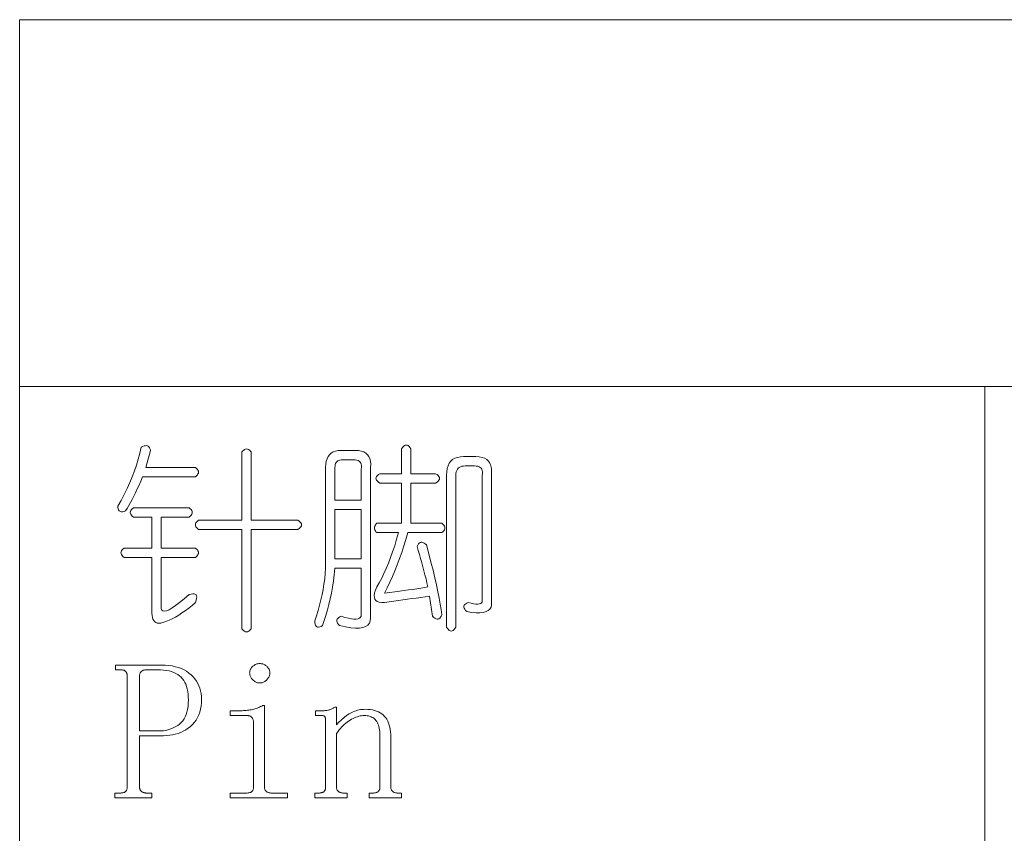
# Model space of a CAD drawing. Extents: x 1 to 297, y 1 to 210.
# Tile 124 of 171: x 220 to 231, y 57 to 66. Entities that reach past the tile are written whole.
import ezdxf

# ---------------------------------------------------------------- set-up
doc = ezdxf.new("R2010")
doc.units = 0

msp = doc.modelspace()

# ---------------------------------------------------------------- linework, layer by layer
at = {"color": 7, "lineweight": 13}
for p, q in [((220.3, 65.898), (295.449, 65.898)), ((220.3, 65.898), (220.3, 29.51)), ((220.3, 61.841), (295.449, 61.841)), ((230.974, 61.841), (230.974, 29.51))]:
    msp.add_line(p, q, dxfattribs=at)
for points in [[(221.643, 61.17), (221.66, 61.179), (221.675, 61.185), (221.689, 61.188), (221.701, 61.189), (221.712, 61.187), (221.722, 61.182), (221.73, 61.175), (221.737, 61.164), (221.742, 61.151), (221.746, 61.135), (221.695, 60.947), (222.243, 60.947), (222.256, 60.937), (222.265, 60.926), (222.272, 60.916), (222.276, 60.906), (222.278, 60.895), (222.276, 60.885), (222.272, 60.875), (222.265, 60.865), (222.256, 60.854), (222.243, 60.844), (221.66, 60.844), (221.64, 60.797), (221.62, 60.752), (221.6, 60.709), (221.581, 60.668), (221.562, 60.63), (221.543, 60.593), (221.525, 60.558), (221.507, 60.526), (221.489, 60.495), (221.472, 60.467), (221.456, 60.461), (221.441, 60.458), (221.428, 60.457), (221.417, 60.459), (221.408, 60.463), (221.4, 60.469), (221.394, 60.478), (221.39, 60.489), (221.387, 60.502), (221.386, 60.518), (221.423, 60.583), (221.457, 60.649), (221.489, 60.714), (221.518, 60.779), (221.545, 60.844), (221.569, 60.909), (221.591, 60.974), (221.611, 61.039), (221.628, 61.105)], [(224.626, 61.153), (224.626, 60.878), (224.9, 60.878), (224.916, 60.868), (224.928, 60.858), (224.936, 60.847), (224.942, 60.837), (224.943, 60.827), (224.942, 60.817), (224.936, 60.806), (224.928, 60.796), (224.916, 60.786), (224.9, 60.775), (224.626, 60.775), (224.626, 60.33), (224.969, 60.33), (224.981, 60.319), (224.991, 60.309), (224.998, 60.299), (225.002, 60.289), (225.003, 60.278), (225.002, 60.268), (224.998, 60.258), (224.991, 60.247), (224.981, 60.237), (224.969, 60.227), (224.592, 60.227), (224.571, 60.152), (224.549, 60.079), (224.526, 60.008), (224.501, 59.939), (224.476, 59.871), (224.45, 59.805), (224.423, 59.741), (224.394, 59.678), (224.365, 59.617), (224.335, 59.558), (224.392, 59.565), (224.447, 59.572), (224.5, 59.579), (224.551, 59.586), (224.6, 59.593), (224.647, 59.599), (224.692, 59.606), (224.735, 59.613), (224.776, 59.62), (224.815, 59.627), (224.804, 59.671), (224.794, 59.716), (224.782, 59.761), (224.771, 59.805), (224.759, 59.85), (224.747, 59.894), (224.734, 59.939), (224.722, 59.983), (224.708, 60.028), (224.695, 60.073), (224.702, 60.088), (224.71, 60.101), (224.718, 60.11), (224.728, 60.116), (224.738, 60.12), (224.748, 60.12), (224.76, 60.117), (224.772, 60.111), (224.784, 60.102), (224.798, 60.09), (224.824, 59.993), (224.848, 59.9), (224.871, 59.812), (224.891, 59.728), (224.909, 59.648), (224.925, 59.573), (224.939, 59.503), (224.951, 59.437), (224.961, 59.375), (224.969, 59.318), (224.962, 59.303), (224.954, 59.29), (224.945, 59.281), (224.936, 59.274), (224.926, 59.271), (224.916, 59.271), (224.904, 59.274), (224.892, 59.28), (224.88, 59.289), (224.866, 59.301), (224.832, 59.524), (224.784, 59.517), (224.735, 59.51), (224.686, 59.503), (224.637, 59.497), (224.588, 59.49), (224.538, 59.483), (224.488, 59.476), (224.437, 59.469), (224.386, 59.462), (224.335, 59.455), (224.303, 59.454), (224.276, 59.457), (224.255, 59.464), (224.239, 59.475), (224.228, 59.49), (224.222, 59.509), (224.221, 59.532), (224.225, 59.56), (224.234, 59.591), (224.249, 59.627), (224.276, 59.673), (224.303, 59.722), (224.328, 59.774), (224.353, 59.83), (224.378, 59.888), (224.401, 59.95), (224.424, 60.014), (224.447, 60.082), (224.468, 60.153), (224.489, 60.227), (224.249, 60.227), (224.24, 60.237), (224.233, 60.247), (224.227, 60.258), (224.224, 60.268), (224.223, 60.278), (224.224, 60.289), (224.227, 60.299), (224.233, 60.309), (224.24, 60.319), (224.249, 60.33), (224.523, 60.33), (224.523, 60.775), (224.283, 60.775), (224.268, 60.786), (224.256, 60.796), (224.247, 60.806), (224.242, 60.817), (224.24, 60.827), (224.242, 60.837), (224.247, 60.847), (224.256, 60.858), (224.268, 60.868), (224.283, 60.878), (224.523, 60.878), (224.523, 61.153), (224.534, 61.168), (224.544, 61.18), (224.554, 61.189), (224.564, 61.194), (224.575, 61.195), (224.585, 61.194), (224.595, 61.189), (224.606, 61.18), (224.616, 61.168)], [(222.86, 61.118), (222.86, 60.364), (223.375, 60.364), (223.39, 60.354), (223.402, 60.343), (223.411, 60.333), (223.416, 60.323), (223.418, 60.313), (223.416, 60.302), (223.411, 60.292), (223.402, 60.282), (223.39, 60.271), (223.375, 60.261), (222.86, 60.261), (222.86, 59.164), (222.85, 59.152), (222.84, 59.142), (222.83, 59.135), (222.819, 59.131), (222.809, 59.13), (222.799, 59.131), (222.788, 59.135), (222.778, 59.142), (222.768, 59.152), (222.758, 59.164), (222.758, 60.261), (222.278, 60.261), (222.265, 60.271), (222.256, 60.282), (222.249, 60.292), (222.245, 60.302), (222.243, 60.313), (222.245, 60.323), (222.249, 60.333), (222.256, 60.343), (222.265, 60.354), (222.278, 60.364), (222.758, 60.364), (222.758, 61.118), (222.768, 61.131), (222.778, 61.14), (222.788, 61.147), (222.799, 61.151), (222.809, 61.153), (222.819, 61.151), (222.83, 61.147), (222.84, 61.14), (222.85, 61.131)], [(223.855, 61.135), (224.009, 61.135), (224.045, 61.134), (224.076, 61.128), (224.104, 61.118), (224.127, 61.105), (224.146, 61.088), (224.161, 61.068), (224.172, 61.043), (224.179, 61.015), (224.182, 60.983), (224.18, 60.947), (224.18, 59.284), (224.177, 59.252), (224.167, 59.226), (224.15, 59.204), (224.126, 59.188), (224.095, 59.177), (224.057, 59.171), (224.012, 59.17), (223.961, 59.174), (223.903, 59.184), (223.838, 59.198), (223.825, 59.212), (223.816, 59.224), (223.81, 59.236), (223.807, 59.248), (223.808, 59.258), (223.811, 59.268), (223.817, 59.278), (223.827, 59.286), (223.839, 59.294), (223.855, 59.301), (223.897, 59.289), (223.935, 59.28), (223.968, 59.274), (223.997, 59.271), (224.022, 59.271), (224.042, 59.274), (224.058, 59.281), (224.069, 59.29), (224.075, 59.303), (224.078, 59.318), (224.078, 59.833), (223.786, 59.833), (223.779, 59.761), (223.77, 59.692), (223.759, 59.624), (223.748, 59.558), (223.735, 59.494), (223.72, 59.431), (223.705, 59.371), (223.687, 59.311), (223.669, 59.254), (223.649, 59.198), (223.633, 59.19), (223.618, 59.184), (223.605, 59.181), (223.594, 59.182), (223.585, 59.185), (223.577, 59.192), (223.571, 59.202), (223.567, 59.215), (223.564, 59.231), (223.563, 59.25), (223.583, 59.308), (223.601, 59.366), (223.617, 59.425), (223.632, 59.483), (223.645, 59.541), (223.656, 59.599), (223.665, 59.658), (223.673, 59.716), (223.679, 59.774), (223.683, 59.833), (223.683, 60.947), (223.685, 60.983), (223.69, 61.015), (223.699, 61.043), (223.711, 61.068), (223.726, 61.088), (223.745, 61.105), (223.767, 61.118), (223.793, 61.128), (223.822, 61.134)], [(223.992, 61.033), (223.872, 61.033), (223.856, 61.032), (223.841, 61.029), (223.828, 61.025), (223.817, 61.019), (223.808, 61.011), (223.8, 61.002), (223.794, 60.991), (223.79, 60.978), (223.787, 60.963), (223.786, 60.947), (223.786, 60.587), (224.078, 60.587), (224.078, 60.93), (224.08, 60.949), (224.08, 60.967), (224.077, 60.982), (224.072, 60.996), (224.065, 61.007), (224.055, 61.016), (224.043, 61.023), (224.028, 61.028), (224.011, 61.032)], [(225.209, 61.067), (225.346, 61.067), (225.382, 61.065), (225.413, 61.059), (225.441, 61.048), (225.464, 61.034), (225.483, 61.015), (225.498, 60.993), (225.509, 60.966), (225.516, 60.935), (225.519, 60.9), (225.518, 60.861), (225.518, 59.455), (225.518, 59.427), (225.512, 59.402), (225.5, 59.381), (225.482, 59.365), (225.458, 59.353), (225.427, 59.344), (225.39, 59.34), (225.348, 59.34), (225.299, 59.344), (225.243, 59.353), (225.231, 59.366), (225.222, 59.379), (225.216, 59.391), (225.213, 59.402), (225.213, 59.413), (225.217, 59.423), (225.223, 59.432), (225.232, 59.44), (225.245, 59.448), (225.26, 59.455), (225.293, 59.447), (225.322, 59.44), (225.346, 59.437), (225.367, 59.436), (225.385, 59.438), (225.398, 59.443), (225.408, 59.451), (225.414, 59.461), (225.416, 59.474), (225.415, 59.49), (225.415, 60.861), (225.417, 60.881), (225.417, 60.898), (225.414, 60.914), (225.409, 60.927), (225.402, 60.938), (225.392, 60.948), (225.38, 60.955), (225.365, 60.96), (225.348, 60.963), (225.329, 60.964), (225.226, 60.964), (225.207, 60.963), (225.189, 60.96), (225.174, 60.955), (225.16, 60.948), (225.149, 60.938), (225.14, 60.927), (225.133, 60.914), (225.127, 60.898), (225.124, 60.881), (225.123, 60.861), (225.123, 59.181), (225.113, 59.166), (225.103, 59.154), (225.092, 59.145), (225.082, 59.14), (225.072, 59.138), (225.062, 59.14), (225.051, 59.145), (225.041, 59.154), (225.031, 59.166), (225.02, 59.181), (225.02, 60.861), (225.022, 60.9), (225.028, 60.935), (225.037, 60.966), (225.051, 60.993), (225.068, 61.015), (225.088, 61.034), (225.113, 61.048), (225.141, 61.059), (225.173, 61.065)], [(221.558, 60.501), (222.175, 60.501), (222.187, 60.491), (222.197, 60.481), (222.204, 60.47), (222.208, 60.46), (222.209, 60.45), (222.208, 60.439), (222.204, 60.429), (222.197, 60.419), (222.187, 60.409), (222.175, 60.398), (221.866, 60.398), (221.866, 60.055), (222.243, 60.055), (222.256, 60.045), (222.265, 60.035), (222.272, 60.025), (222.276, 60.014), (222.278, 60.004), (222.276, 59.994), (222.272, 59.983), (222.265, 59.973), (222.256, 59.963), (222.243, 59.953), (221.866, 59.953), (221.866, 59.387), (221.872, 59.37), (221.884, 59.36), (221.901, 59.358), (221.924, 59.362), (221.952, 59.374), (221.986, 59.393), (222.025, 59.419), (222.069, 59.453), (222.119, 59.493), (222.175, 59.541), (222.197, 59.546), (222.216, 59.549), (222.231, 59.548), (222.243, 59.544), (222.252, 59.537), (222.257, 59.527), (222.259, 59.514), (222.257, 59.497), (222.252, 59.478), (222.243, 59.455), (222.206, 59.422), (222.169, 59.392), (222.132, 59.363), (222.095, 59.338), (222.059, 59.314), (222.023, 59.293), (221.988, 59.274), (221.953, 59.258), (221.918, 59.244), (221.883, 59.233), (221.861, 59.227), (221.84, 59.226), (221.822, 59.227), (221.807, 59.233), (221.793, 59.241), (221.783, 59.253), (221.774, 59.269), (221.768, 59.287), (221.765, 59.31), (221.763, 59.335), (221.763, 59.953), (221.455, 59.953), (221.442, 59.963), (221.433, 59.973), (221.426, 59.983), (221.422, 59.994), (221.42, 60.004), (221.422, 60.014), (221.426, 60.025), (221.433, 60.035), (221.442, 60.045), (221.455, 60.055), (221.763, 60.055), (221.763, 60.398), (221.558, 60.398), (221.545, 60.409), (221.536, 60.419), (221.529, 60.429), (221.525, 60.439), (221.523, 60.45), (221.525, 60.46), (221.529, 60.47), (221.536, 60.481), (221.545, 60.491)], [(224.078, 60.484), (223.786, 60.484), (223.786, 59.935), (224.078, 59.935)], [(221.626, 57.981), (221.626, 57.415), (221.626, 57.409), (221.627, 57.402), (221.628, 57.396), (221.63, 57.391), (221.632, 57.385), (221.634, 57.38), (221.637, 57.376), (221.64, 57.372), (221.644, 57.368), (221.648, 57.364), (221.652, 57.361), (221.657, 57.358), (221.662, 57.355), (221.667, 57.353), (221.672, 57.351), (221.678, 57.35), (221.684, 57.348), (221.69, 57.348), (221.697, 57.347), (221.703, 57.347), (221.763, 57.347), (221.763, 57.295), (221.352, 57.295), (221.352, 57.347), (221.412, 57.347), (221.42, 57.347), (221.428, 57.348), (221.435, 57.348), (221.442, 57.35), (221.448, 57.351), (221.454, 57.353), (221.459, 57.355), (221.464, 57.358), (221.468, 57.361), (221.472, 57.364), (221.475, 57.368), (221.478, 57.372), (221.481, 57.376), (221.483, 57.38), (221.485, 57.385), (221.486, 57.391), (221.488, 57.396), (221.488, 57.402), (221.489, 57.409), (221.489, 57.415), (221.489, 58.641), (221.489, 58.648), (221.488, 58.654), (221.488, 58.66), (221.486, 58.666), (221.485, 58.671), (221.483, 58.676), (221.481, 58.681), (221.478, 58.685), (221.475, 58.689), (221.472, 58.693), (221.468, 58.696), (221.464, 58.699), (221.459, 58.701), (221.454, 58.704), (221.448, 58.705), (221.442, 58.707), (221.435, 58.708), (221.428, 58.709), (221.42, 58.71), (221.412, 58.71), (221.36, 58.71), (221.36, 58.761), (221.866, 58.761), (221.908, 58.76), (221.948, 58.757), (221.986, 58.752), (222.022, 58.744), (222.056, 58.734), (222.088, 58.723), (222.118, 58.709), (222.146, 58.693), (222.172, 58.674), (222.196, 58.654), (222.218, 58.632), (222.238, 58.609), (222.255, 58.585), (222.27, 58.559), (222.283, 58.533), (222.293, 58.505), (222.301, 58.477), (222.307, 58.447), (222.311, 58.416), (222.312, 58.384), (222.311, 58.346), (222.307, 58.309), (222.301, 58.274), (222.292, 58.241), (222.281, 58.21), (222.267, 58.181), (222.251, 58.154), (222.232, 58.129), (222.211, 58.106), (222.188, 58.084), (222.162, 58.064), (222.136, 58.047), (222.109, 58.032), (222.081, 58.018), (222.052, 58.007), (222.021, 57.998), (221.991, 57.99), (221.959, 57.985), (221.926, 57.982), (221.892, 57.981)], [(221.84, 58.033), (221.866, 58.033), (221.891, 58.036), (221.915, 58.04), (221.939, 58.045), (221.962, 58.052), (221.984, 58.06), (222.006, 58.07), (222.027, 58.082), (222.048, 58.095), (222.068, 58.11), (222.086, 58.126), (222.103, 58.145), (222.118, 58.166), (222.131, 58.189), (222.142, 58.215), (222.15, 58.242), (222.157, 58.272), (222.162, 58.304), (222.165, 58.339), (222.166, 58.375), (222.165, 58.409), (222.163, 58.44), (222.159, 58.47), (222.153, 58.498), (222.146, 58.524), (222.137, 58.549), (222.126, 58.571), (222.114, 58.592), (222.1, 58.611), (222.085, 58.628), (222.067, 58.644), (222.048, 58.658), (222.027, 58.67), (222.004, 58.68), (221.979, 58.689), (221.952, 58.697), (221.922, 58.702), (221.891, 58.706), (221.858, 58.709), (221.823, 58.71), (221.703, 58.71), (221.697, 58.71), (221.69, 58.709), (221.684, 58.708), (221.678, 58.707), (221.672, 58.705), (221.667, 58.704), (221.662, 58.701), (221.657, 58.699), (221.652, 58.696), (221.648, 58.693), (221.644, 58.689), (221.64, 58.685), (221.637, 58.681), (221.634, 58.676), (221.632, 58.671), (221.63, 58.666), (221.628, 58.66), (221.627, 58.654), (221.626, 58.648), (221.626, 58.641), (221.626, 58.033)], [(222.955, 58.778), (222.963, 58.778), (222.972, 58.777), (222.98, 58.776), (222.988, 58.774), (222.995, 58.771), (223.003, 58.768), (223.011, 58.764), (223.018, 58.759), (223.025, 58.754), (223.032, 58.748), (223.038, 58.742), (223.044, 58.736), (223.049, 58.729), (223.054, 58.722), (223.058, 58.715), (223.061, 58.708), (223.063, 58.7), (223.065, 58.692), (223.066, 58.684), (223.066, 58.675), (223.066, 58.667), (223.065, 58.659), (223.063, 58.651), (223.061, 58.643), (223.058, 58.635), (223.054, 58.627), (223.049, 58.62), (223.044, 58.612), (223.038, 58.605), (223.032, 58.598), (223.025, 58.592), (223.018, 58.586), (223.011, 58.581), (223.003, 58.576), (222.995, 58.573), (222.988, 58.57), (222.98, 58.567), (222.972, 58.565), (222.963, 58.564), (222.955, 58.564), (222.946, 58.564), (222.938, 58.565), (222.93, 58.567), (222.922, 58.57), (222.914, 58.573), (222.906, 58.576), (222.899, 58.581), (222.892, 58.586), (222.885, 58.592), (222.878, 58.598), (222.871, 58.605), (222.865, 58.612), (222.86, 58.62), (222.856, 58.627), (222.852, 58.635), (222.849, 58.643), (222.846, 58.651), (222.845, 58.659), (222.844, 58.667), (222.843, 58.675), (222.844, 58.684), (222.845, 58.692), (222.846, 58.7), (222.849, 58.708), (222.852, 58.715), (222.856, 58.722), (222.86, 58.729), (222.865, 58.736), (222.871, 58.742), (222.878, 58.748), (222.885, 58.754), (222.892, 58.759), (222.899, 58.764), (222.906, 58.768), (222.914, 58.771), (222.922, 58.774), (222.93, 58.776), (222.938, 58.777), (222.946, 58.778)], [(222.886, 58.127), (222.886, 58.134), (222.885, 58.14), (222.885, 58.146), (222.883, 58.152), (222.882, 58.158), (222.88, 58.163), (222.878, 58.169), (222.875, 58.174), (222.872, 58.178), (222.869, 58.183), (222.865, 58.187), (222.861, 58.19), (222.856, 58.194), (222.851, 58.196), (222.845, 58.199), (222.839, 58.201), (222.832, 58.202), (222.825, 58.203), (222.817, 58.204), (222.809, 58.204), (222.629, 58.204), (222.629, 58.255), (222.715, 58.255), (222.73, 58.256), (222.745, 58.256), (222.76, 58.257), (222.775, 58.258), (222.79, 58.259), (222.804, 58.26), (222.819, 58.262), (222.833, 58.264), (222.847, 58.266), (222.86, 58.268), (222.874, 58.271), (222.888, 58.274), (222.901, 58.278), (222.914, 58.282), (222.927, 58.287), (222.94, 58.291), (222.952, 58.297), (222.965, 58.303), (222.977, 58.309), (222.989, 58.315), (223.006, 58.315), (223.006, 57.415), (223.006, 57.409), (223.007, 57.402), (223.008, 57.396), (223.01, 57.391), (223.012, 57.385), (223.014, 57.38), (223.017, 57.376), (223.02, 57.372), (223.024, 57.368), (223.028, 57.364), (223.032, 57.361), (223.037, 57.358), (223.042, 57.355), (223.047, 57.353), (223.052, 57.351), (223.058, 57.35), (223.064, 57.348), (223.07, 57.348), (223.077, 57.347), (223.083, 57.347), (223.263, 57.347), (223.263, 57.295), (222.629, 57.295), (222.629, 57.347), (222.809, 57.347), (222.817, 57.347), (222.825, 57.348), (222.832, 57.348), (222.839, 57.35), (222.845, 57.351), (222.851, 57.353), (222.856, 57.355), (222.861, 57.358), (222.865, 57.361), (222.869, 57.364), (222.872, 57.368), (222.875, 57.372), (222.878, 57.376), (222.88, 57.38), (222.882, 57.385), (222.883, 57.391), (222.885, 57.396), (222.885, 57.402), (222.886, 57.409), (222.886, 57.415)], [(223.563, 57.295), (223.563, 57.347), (223.606, 57.347), (223.615, 57.347), (223.622, 57.348), (223.63, 57.348), (223.636, 57.35), (223.643, 57.351), (223.648, 57.353), (223.654, 57.355), (223.658, 57.358), (223.663, 57.361), (223.666, 57.364), (223.669, 57.368), (223.672, 57.372), (223.675, 57.376), (223.677, 57.38), (223.679, 57.385), (223.681, 57.391), (223.682, 57.396), (223.683, 57.402), (223.683, 57.409), (223.683, 57.415), (223.683, 58.153), (223.683, 58.158), (223.683, 58.162), (223.683, 58.167), (223.682, 58.171), (223.681, 58.175), (223.68, 58.179), (223.679, 58.182), (223.678, 58.186), (223.676, 58.188), (223.675, 58.191), (223.673, 58.194), (223.671, 58.196), (223.668, 58.198), (223.665, 58.199), (223.662, 58.201), (223.658, 58.202), (223.654, 58.203), (223.65, 58.204), (223.645, 58.204), (223.64, 58.204), (223.572, 58.204), (223.572, 58.255), (223.632, 58.255), (223.64, 58.256), (223.649, 58.256), (223.657, 58.256), (223.666, 58.257), (223.674, 58.258), (223.682, 58.259), (223.69, 58.26), (223.698, 58.261), (223.706, 58.262), (223.713, 58.264), (223.721, 58.266), (223.729, 58.268), (223.736, 58.271), (223.743, 58.274), (223.751, 58.277), (223.758, 58.28), (223.765, 58.284), (223.772, 58.289), (223.779, 58.293), (223.786, 58.298), (223.803, 58.298), (223.803, 58.101), (223.819, 58.118), (223.834, 58.134), (223.85, 58.149), (223.865, 58.163), (223.88, 58.176), (223.896, 58.189), (223.911, 58.2), (223.927, 58.211), (223.942, 58.221), (223.958, 58.23), (223.973, 58.238), (223.989, 58.245), (224.005, 58.252), (224.021, 58.257), (224.037, 58.262), (224.053, 58.266), (224.07, 58.269), (224.087, 58.271), (224.103, 58.272), (224.12, 58.273), (224.149, 58.272), (224.176, 58.27), (224.201, 58.266), (224.225, 58.26), (224.247, 58.253), (224.268, 58.245), (224.287, 58.235), (224.304, 58.223), (224.32, 58.21), (224.335, 58.195), (224.348, 58.179), (224.359, 58.162), (224.37, 58.142), (224.379, 58.121), (224.386, 58.099), (224.392, 58.075), (224.397, 58.05), (224.401, 58.023), (224.403, 57.994), (224.403, 57.964), (224.403, 57.415), (224.404, 57.409), (224.404, 57.402), (224.405, 57.396), (224.407, 57.391), (224.409, 57.385), (224.411, 57.38), (224.414, 57.376), (224.417, 57.372), (224.421, 57.368), (224.425, 57.364), (224.429, 57.361), (224.434, 57.358), (224.439, 57.355), (224.444, 57.353), (224.449, 57.351), (224.455, 57.35), (224.461, 57.348), (224.467, 57.348), (224.474, 57.347), (224.48, 57.347), (224.523, 57.347), (224.523, 57.295), (224.163, 57.295), (224.163, 57.347), (224.206, 57.347), (224.215, 57.347), (224.222, 57.348), (224.23, 57.348), (224.236, 57.35), (224.243, 57.351), (224.248, 57.353), (224.254, 57.355), (224.258, 57.358), (224.263, 57.361), (224.266, 57.364), (224.269, 57.368), (224.272, 57.372), (224.275, 57.376), (224.277, 57.38), (224.279, 57.385), (224.281, 57.391), (224.282, 57.396), (224.283, 57.402), (224.283, 57.409), (224.283, 57.415), (224.283, 57.99), (224.283, 58.01), (224.282, 58.029), (224.279, 58.047), (224.276, 58.064), (224.273, 58.081), (224.268, 58.096), (224.262, 58.111), (224.256, 58.124), (224.249, 58.137), (224.24, 58.148), (224.231, 58.159), (224.222, 58.168), (224.211, 58.177), (224.199, 58.184), (224.187, 58.19), (224.174, 58.195), (224.159, 58.199), (224.144, 58.202), (224.129, 58.203), (224.112, 58.204), (224.096, 58.204), (224.081, 58.202), (224.065, 58.199), (224.049, 58.196), (224.034, 58.191), (224.018, 58.186), (224.002, 58.179), (223.986, 58.171), (223.97, 58.162), (223.953, 58.153), (223.937, 58.142), (223.921, 58.13), (223.906, 58.118), (223.89, 58.105), (223.875, 58.09), (223.86, 58.075), (223.846, 58.06), (223.831, 58.043), (223.817, 58.025), (223.803, 58.007), (223.803, 57.415), (223.804, 57.409), (223.804, 57.402), (223.805, 57.396), (223.807, 57.391), (223.809, 57.385), (223.811, 57.38), (223.814, 57.376), (223.817, 57.372), (223.821, 57.368), (223.825, 57.364), (223.829, 57.361), (223.834, 57.358), (223.839, 57.355), (223.844, 57.353), (223.849, 57.351), (223.855, 57.35), (223.861, 57.348), (223.867, 57.348), (223.874, 57.347), (223.88, 57.347), (223.923, 57.347), (223.923, 57.295)]]:
    msp.add_lwpolyline(points, close=True, dxfattribs=at)

doc.saveas('drawing.dxf')
